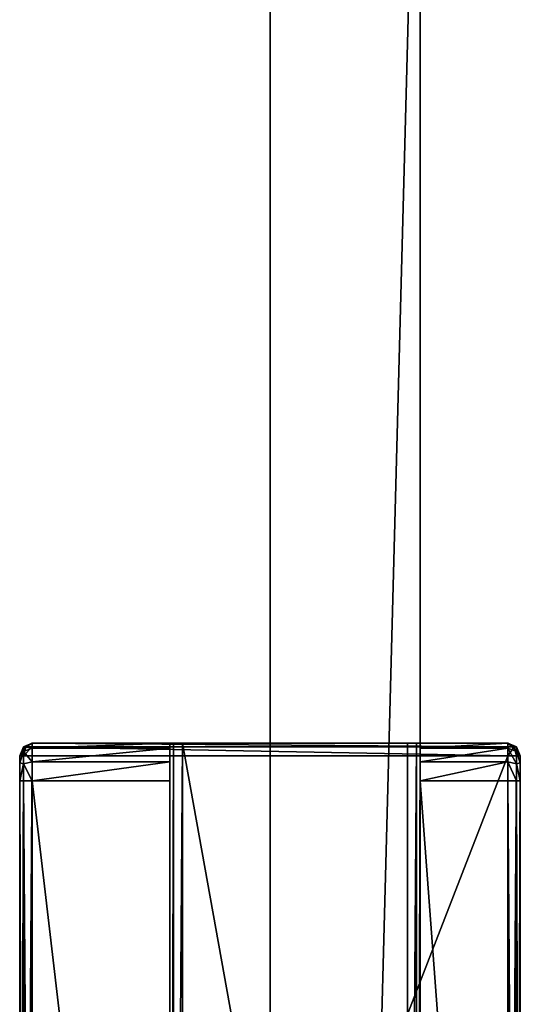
# Model space of a CAD drawing. Header units: metres. Extents: x 0 to 623, y -574 to 49.
# Tile 18 of 22: x 561 to 581, y -381 to -342. Entities that reach past the tile are written whole.
import ezdxf

# ---------------------------------------------------------------- set-up
doc = ezdxf.new("R2010")
doc.units = ezdxf.units.M

msp = doc.modelspace()

# ---------------------------------------------------------------- linework, layer by layer
at = {"layer": 'Y2A590'}
for points in [[(561.446289, -370.950378, 1997.853516), (561.549866, -370.596832, 1997.75), (561.299866, -370.950378, 1997.5)], [(561.549866, -370.596832, 1997.75), (561.446289, -370.596832, 1997.5), (561.299866, -370.950378, 1997.5)], [(561.446289, -370.596832, 1997.5), (561.446289, -370.596832, 1977.5), (561.299866, -370.950378, 1997.5)], [(561.446289, -370.596832, 1977.5), (561.299866, -370.950378, 1977.5), (561.299866, -370.950378, 1997.5)], [(561.446289, -370.596832, 1977.5), (561.446289, -370.778168, 1976.823242), (561.299866, -370.950378, 1977.5)], [(561.549866, -370.596832, 1997.75), (561.799866, -370.450378, 1997.5), (561.446289, -370.596832, 1997.5)], [(561.799866, -370.450378, 1997.5), (561.799866, -370.450378, 1977.5), (561.446289, -370.596832, 1997.5)], [(561.799866, -370.450378, 1977.5), (561.446289, -370.596832, 1977.5), (561.446289, -370.596832, 1997.5)], [(561.799866, -370.651337, 1976.75), (561.446289, -370.596832, 1977.5), (561.799866, -370.450378, 1977.5)], [(561.799866, -370.950378, 1998), (561.799866, -370.596832, 1997.853516), (561.446289, -370.950378, 1997.853516)], [(561.799866, -370.596832, 1997.853516), (561.549866, -370.596832, 1997.75), (561.446289, -370.950378, 1997.853516)], [(561.446289, -370.778168, 1976.823242), (561.446289, -370.596832, 1977.5), (561.799866, -370.651337, 1976.75)], [(561.799866, -371.200378, 1976.200928), (561.446289, -370.778168, 1976.823242), (561.799866, -370.651337, 1976.75)], [(561.799866, -370.450378, 1997.5), (561.549866, -370.596832, 1997.75), (561.799866, -370.596832, 1997.853516)], [(580.799866, -370.450378, 1997.5), (561.799866, -370.450378, 1997.5), (580.799866, -370.596832, 1997.853516)], [(561.799866, -370.450378, 1997.5), (561.799866, -370.596832, 1997.853516), (580.799866, -370.596832, 1997.853516)], [(567.799866, -370.450378, 1994), (561.799866, -370.450378, 1997.5), (576.799866, -370.450378, 1994)], [(561.799866, -370.450378, 1997.5), (580.799866, -370.450378, 1997.5), (576.799866, -370.450378, 1994)], [(567.446289, -370.450378, 1993.853516), (561.799866, -370.450378, 1997.5), (567.799866, -370.450378, 1994)], [(567.299866, -370.450378, 1993.5), (561.799866, -370.450378, 1997.5), (567.446289, -370.450378, 1993.853516)], [(561.799866, -370.450378, 1997.5), (567.299866, -370.450378, 1977.5), (561.799866, -370.450378, 1977.5)], [(567.299866, -370.450378, 1977.5), (561.799866, -370.450378, 1997.5), (567.299866, -370.450378, 1993.5)], [(561.799866, -370.450378, 1977.5), (567.299866, -370.450378, 1977.5), (561.799866, -370.651337, 1976.75)], [(567.299866, -370.450378, 1977.5), (567.299866, -370.651337, 1976.75), (561.799866, -370.651337, 1976.75)], [(580.799866, -370.596832, 1997.853516), (561.799866, -370.596832, 1997.853516), (580.799866, -370.950378, 1998)], [(561.799866, -370.596832, 1997.853516), (561.799866, -370.950378, 1998), (580.799866, -370.950378, 1998)], [(561.799866, -370.651337, 1976.75), (567.299866, -370.651337, 1976.75), (561.799866, -371.200378, 1976.200928)], [(567.299866, -370.651337, 1976.75), (567.299866, -371.200378, 1976.200928), (561.799866, -371.200378, 1976.200928)], [(567.446289, -420.450378, 1993.853516), (567.299866, -420.450378, 1993.5), (567.446289, -370.450378, 1993.853516)], [(567.299866, -420.450378, 1993.5), (567.299866, -370.450378, 1993.5), (567.446289, -370.450378, 1993.853516)], [(567.299866, -370.450378, 1977.5), (567.299866, -370.450378, 1993.5), (567.299866, -370.651337, 1976.75)], [(567.299866, -370.450378, 1993.5), (567.299866, -371.950378, 1976), (567.299866, -370.651337, 1976.75)], [(567.299866, -370.450378, 1993.5), (567.299866, -418.950378, 1976), (567.299866, -371.950378, 1976)], [(567.299866, -420.450378, 1993.5), (567.299866, -418.950378, 1976), (567.299866, -370.450378, 1993.5)], [(567.299866, -370.651337, 1976.75), (567.299866, -371.950378, 1976), (567.299866, -371.200378, 1976.200928)], [(567.799866, -420.450378, 1994), (567.446289, -420.450378, 1993.853516), (567.799866, -370.450378, 1994)], [(567.446289, -420.450378, 1993.853516), (567.446289, -370.450378, 1993.853516), (567.799866, -370.450378, 1994)], [(576.799866, -370.450378, 1994), (576.799866, -420.450378, 1994), (567.799866, -370.450378, 1994)], [(576.799866, -420.450378, 1994), (567.799866, -420.450378, 1994), (567.799866, -370.450378, 1994)], [(577.153381, -420.450378, 1993.853516), (576.799866, -420.450378, 1994), (577.153381, -370.450378, 1993.853516)], [(576.799866, -420.450378, 1994), (576.799866, -370.450378, 1994), (577.153381, -370.450378, 1993.853516)], [(576.799866, -370.450378, 1994), (580.799866, -370.450378, 1997.5), (577.153381, -370.450378, 1993.853516)], [(577.299866, -420.450378, 1993.5), (577.153381, -420.450378, 1993.853516), (577.299866, -370.450378, 1993.5)], [(577.153381, -420.450378, 1993.853516), (577.153381, -370.450378, 1993.853516), (577.299866, -370.450378, 1993.5)], [(577.153381, -370.450378, 1993.853516), (580.799866, -370.450378, 1997.5), (577.299866, -370.450378, 1993.5)], [(577.299866, -370.450378, 1977.5), (580.799866, -370.450378, 1977.5), (577.299866, -370.651337, 1976.75)], [(580.799866, -370.450378, 1977.5), (580.799866, -370.651337, 1976.75), (577.299866, -370.651337, 1976.75)], [(577.299866, -370.450378, 1977.5), (577.299866, -370.651337, 1976.75), (577.299866, -370.450378, 1993.5)], [(577.299866, -420.450378, 1993.5), (577.299866, -370.450378, 1993.5), (577.299866, -418.950378, 1976)], [(577.299866, -418.950378, 1976), (577.299866, -370.450378, 1993.5), (577.299866, -371.950378, 1976)], [(577.299866, -370.450378, 1993.5), (577.299866, -370.651337, 1976.75), (577.299866, -371.950378, 1976)], [(577.299866, -370.450378, 1977.5), (580.799866, -370.450378, 1997.5), (580.799866, -370.450378, 1977.5)], [(577.299866, -370.450378, 1993.5), (580.799866, -370.450378, 1997.5), (577.299866, -370.450378, 1977.5)], [(577.299866, -370.651337, 1976.75), (580.799866, -370.651337, 1976.75), (577.299866, -371.200378, 1976.200928)], [(580.799866, -370.651337, 1976.75), (580.799866, -371.200378, 1976.200928), (577.299866, -371.200378, 1976.200928)], [(577.299866, -371.950378, 1976), (577.299866, -370.651337, 1976.75), (577.299866, -371.200378, 1976.200928)], [(581.153381, -370.778168, 1976.823242), (580.799866, -370.450378, 1977.5), (581.153381, -370.596832, 1977.5)], [(580.799866, -370.450378, 1977.5), (581.153381, -370.778168, 1976.823242), (580.799866, -370.651337, 1976.75)], [(580.799866, -370.450378, 1997.5), (581.049866, -370.596832, 1997.75), (581.153381, -370.596832, 1997.5)], [(581.049866, -370.596832, 1997.75), (580.799866, -370.450378, 1997.5), (580.799866, -370.596832, 1997.853516)], [(580.799866, -370.450378, 1977.5), (580.799866, -370.450378, 1997.5), (581.153381, -370.596832, 1977.5)], [(580.799866, -370.450378, 1997.5), (581.153381, -370.596832, 1997.5), (581.153381, -370.596832, 1977.5)], [(581.153381, -370.950378, 1997.853516), (581.049866, -370.596832, 1997.75), (580.799866, -370.950378, 1998)], [(581.049866, -370.596832, 1997.75), (580.799866, -370.596832, 1997.853516), (580.799866, -370.950378, 1998)], [(581.153381, -370.778168, 1976.823242), (581.153381, -371.273621, 1976.327759), (580.799866, -370.651337, 1976.75)], [(580.799866, -370.651337, 1976.75), (581.153381, -371.273621, 1976.327759), (580.799866, -371.200378, 1976.200928)], [(581.153381, -370.596832, 1997.5), (581.049866, -370.596832, 1997.75), (581.153381, -370.950378, 1997.853516)], [(581.153381, -370.778168, 1976.823242), (581.153381, -370.596832, 1977.5), (581.299866, -370.950378, 1977.5)], [(581.299866, -370.950378, 1997.5), (581.153381, -370.596832, 1997.5), (581.153381, -370.950378, 1997.853516)], [(581.153381, -370.596832, 1977.5), (581.153381, -370.596832, 1997.5), (581.299866, -370.950378, 1977.5)], [(581.153381, -370.596832, 1997.5), (581.299866, -370.950378, 1997.5), (581.299866, -370.950378, 1977.5)], [(561.299866, -370.950378, 1977.5), (561.446289, -370.778168, 1976.823242), (561.299866, -371.243286, 1976.792847)], [(561.446289, -370.778168, 1976.823242), (561.446289, -371.273621, 1976.327759), (561.299866, -371.243286, 1976.792847)], [(561.446289, -419.950378, 1997.853516), (561.446289, -370.950378, 1997.853516), (561.299866, -419.950378, 1997.5)], [(561.446289, -370.950378, 1997.853516), (561.299866, -370.950378, 1997.5), (561.299866, -419.950378, 1997.5)], [(561.299866, -370.950378, 1997.5), (561.299866, -370.950378, 1977.5), (561.299866, -381.450378, 1991.5)], [(561.299866, -370.950378, 1977.5), (561.299866, -381.450378, 1986.5), (561.299866, -381.450378, 1991.5)], [(561.299866, -370.950378, 1977.5), (561.299866, -371.243286, 1976.792847), (561.299866, -381.450378, 1986.5)], [(561.299866, -381.718323, 1992.5), (561.299866, -370.950378, 1997.5), (561.299866, -381.450378, 1991.5)], [(561.299866, -382.450378, 1993.232056), (561.299866, -370.950378, 1997.5), (561.299866, -381.718323, 1992.5)], [(561.299866, -383.450378, 1993.5), (561.299866, -370.950378, 1997.5), (561.299866, -382.450378, 1993.232056)], [(561.299866, -419.950378, 1997.5), (561.299866, -370.950378, 1997.5), (561.299866, -407.450378, 1993.5)], [(561.299866, -407.450378, 1993.5), (561.299866, -370.950378, 1997.5), (561.299866, -383.450378, 1993.5)], [(561.446289, -371.273621, 1976.327759), (561.446289, -370.778168, 1976.823242), (561.799866, -371.200378, 1976.200928)], [(561.799866, -419.950378, 1998), (561.799866, -370.950378, 1998), (561.446289, -419.950378, 1997.853516)], [(561.799866, -370.950378, 1998), (561.446289, -370.950378, 1997.853516), (561.446289, -419.950378, 1997.853516)], [(580.799866, -419.950378, 1998), (580.799866, -370.950378, 1998), (561.799866, -419.950378, 1998)], [(580.799866, -370.950378, 1998), (561.799866, -370.950378, 1998), (561.799866, -419.950378, 1998)], [(581.153381, -419.950378, 1997.853516), (581.153381, -370.950378, 1997.853516), (580.799866, -419.950378, 1998)], [(581.153381, -370.950378, 1997.853516), (580.799866, -370.950378, 1998), (580.799866, -419.950378, 1998)], [(581.153381, -371.273621, 1976.327759), (581.153381, -370.778168, 1976.823242), (581.299866, -371.243286, 1976.792847)], [(581.299866, -371.243286, 1976.792847), (581.153381, -370.778168, 1976.823242), (581.299866, -370.950378, 1977.5)], [(581.299866, -419.950378, 1997.5), (581.299866, -370.950378, 1997.5), (581.153381, -419.950378, 1997.853516)], [(581.299866, -370.950378, 1997.5), (581.153381, -370.950378, 1997.853516), (581.153381, -419.950378, 1997.853516)], [(581.299866, -370.950378, 1997.5), (581.299866, -371.243286, 1976.792847), (581.299866, -370.950378, 1977.5)], [(581.299866, -371.243286, 1976.792847), (581.299866, -370.950378, 1997.5), (581.299866, -371.950378, 1976.5)], [(581.299866, -370.950378, 1997.5), (581.299866, -419.950378, 1997.5), (581.299866, -371.950378, 1976.5)], [(561.299866, -371.243286, 1976.792847), (561.446289, -371.273621, 1976.327759), (561.299866, -371.950378, 1976.5)], [(561.299866, -371.243286, 1976.792847), (561.299866, -371.950378, 1976.5), (561.299866, -381.450378, 1986.5)], [(561.446289, -371.273621, 1976.327759), (561.446289, -371.950378, 1976.146484), (561.299866, -371.950378, 1976.5)], [(561.799866, -371.950378, 1976), (561.446289, -371.273621, 1976.327759), (561.799866, -371.200378, 1976.200928)], [(561.446289, -371.273621, 1976.327759), (561.799866, -371.950378, 1976), (561.446289, -371.950378, 1976.146484)], [(561.799866, -371.200378, 1976.200928), (567.299866, -371.200378, 1976.200928), (561.799866, -371.950378, 1976)], [(567.299866, -371.200378, 1976.200928), (567.299866, -371.950378, 1976), (561.799866, -371.950378, 1976)], [(577.299866, -371.200378, 1976.200928), (580.799866, -371.200378, 1976.200928), (577.299866, -371.950378, 1976)], [(580.799866, -371.200378, 1976.200928), (580.799866, -371.950378, 1976), (577.299866, -371.950378, 1976)], [(581.153381, -371.273621, 1976.327759), (581.153381, -371.950378, 1976.146484), (580.799866, -371.200378, 1976.200928)], [(580.799866, -371.200378, 1976.200928), (581.153381, -371.950378, 1976.146484), (580.799866, -371.950378, 1976)], [(581.299866, -371.950378, 1976.5), (581.153381, -371.273621, 1976.327759), (581.299866, -371.243286, 1976.792847)], [(581.153381, -371.950378, 1976.146484), (581.153381, -371.273621, 1976.327759), (581.299866, -371.950378, 1976.5)], [(561.299866, -418.950378, 1976.5), (561.299866, -371.950378, 1976.5), (561.446289, -418.950378, 1976.146484)], [(561.299866, -371.950378, 1976.5), (561.446289, -371.950378, 1976.146484), (561.446289, -418.950378, 1976.146484)], [(561.299866, -383.450378, 1984.5), (561.299866, -371.950378, 1976.5), (561.299866, -407.450378, 1984.5)], [(561.299866, -371.950378, 1976.5), (561.299866, -418.950378, 1976.5), (561.299866, -407.450378, 1984.5)], [(561.299866, -382.450378, 1984.767944), (561.299866, -371.950378, 1976.5), (561.299866, -383.450378, 1984.5)], [(561.299866, -371.950378, 1976.5), (561.299866, -381.718323, 1985.5), (561.299866, -381.450378, 1986.5)], [(561.299866, -381.718323, 1985.5), (561.299866, -371.950378, 1976.5), (561.299866, -382.450378, 1984.767944)], [(561.446289, -418.950378, 1976.146484), (561.446289, -371.950378, 1976.146484), (561.799866, -418.950378, 1976)], [(561.446289, -371.950378, 1976.146484), (561.799866, -371.950378, 1976), (561.799866, -418.950378, 1976)], [(567.299866, -371.950378, 1976), (567.299866, -418.950378, 1976), (561.799866, -371.950378, 1976)], [(567.299866, -418.950378, 1976), (561.799866, -418.950378, 1976), (561.799866, -371.950378, 1976)], [(580.799866, -371.950378, 1976), (580.799866, -418.950378, 1976), (577.299866, -371.950378, 1976)], [(580.799866, -418.950378, 1976), (577.299866, -418.950378, 1976), (577.299866, -371.950378, 1976)], [(580.799866, -418.950378, 1976), (580.799866, -371.950378, 1976), (581.153381, -418.950378, 1976.146484)], [(580.799866, -371.950378, 1976), (581.153381, -371.950378, 1976.146484), (581.153381, -418.950378, 1976.146484)], [(581.153381, -418.950378, 1976.146484), (581.153381, -371.950378, 1976.146484), (581.299866, -418.950378, 1976.5)], [(581.153381, -371.950378, 1976.146484), (581.299866, -371.950378, 1976.5), (581.299866, -418.950378, 1976.5)], [(581.299866, -371.950378, 1976.5), (581.299866, -419.950378, 1997.5), (581.299866, -418.950378, 1976.5)]]:
    msp.add_3dface(points, dxfattribs=at)
at = {"layer": 'Y2A59012'}
for points in [[(571.299866, -323.299591, 3), (571.299866, -550.299561, 3), (571.299866, -323.299591, 1994)], [(571.299866, -550.299561, 3), (571.299866, -550.299561, 1994), (571.299866, -323.299591, 1994)], [(571.299866, -323.299591, 3), (577.299866, -323.299591, 3), (571.299866, -550.299561, 3)], [(577.299866, -323.299591, 3), (577.299866, -550.299561, 3), (571.299866, -550.299561, 3)], [(571.299866, -323.299591, 1994), (571.299866, -550.299561, 1994), (577.299866, -323.299591, 1994)], [(571.299866, -550.299561, 1994), (577.299866, -550.299561, 1994), (577.299866, -323.299591, 1994)], [(577.299866, -550.299561, 3), (577.299866, -323.299591, 3), (577.299866, -550.299561, 1994)], [(577.299866, -323.299591, 3), (577.299866, -323.299591, 1994), (577.299866, -550.299561, 1994)]]:
    msp.add_3dface(points, dxfattribs=at)

doc.saveas('drawing.dxf')
